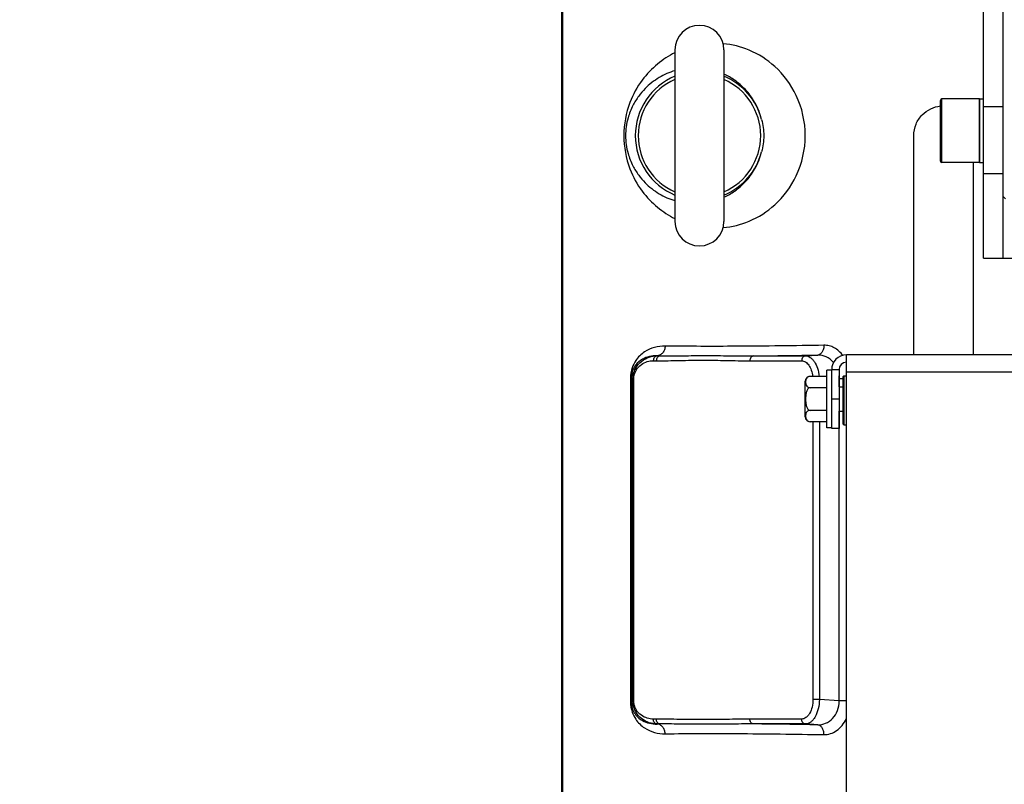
# Model space of a CAD drawing. Extents: x 0 to 2037, y -777 to 1557.
# Tile 21 of 70: x 347 to 447, y 523 to 601. Entities that reach past the tile are written whole.
import ezdxf

# ---------------------------------------------------------------- set-up
doc = ezdxf.new("R2010")
doc.units = 0
doc.header["$LTSCALE"] = 65.395
doc.layers.get('0').update_dxf_attribs({"linetype": 'CONTINUOUS'})
doc.layers.add('3_ALL_AXES', color=7, linetype='CONTINUOUS')
doc.styles.get("Standard").update_dxf_attribs({"font": 'arial.ttf'})
doc.dimstyles.new('DIMSTYLE_1', dxfattribs={"dimtxt": 8, "dimasz": 3, "dimexe": 2, "dimexo": 1.5, "dimgap": 2, "dimtad": 1, "dimdec": 1, "dimlfac": 2, "dimtxsty": 'STANDARD', "dimblk": '_ARROW_FILLED', "dimblk1": '_ARROW_FILLED', "dimblk2": '_ARROW_FILLED', "dimcen": 0.09, "dimazin": 3, "dimtp": 0.8, "dimtm": 0.8, "dimtfac": 1, "dimtdec": 65535, "dimtofl": 0, "dimtmove": 0, "dimatfit": 3, "dimtolj": 1})

# ---------------------------------------------------------------- blocks, each defined once
blk = doc.blocks.new('_ARROW_FILLED')
at = {"color": 0, "linetype": 'BYBLOCK'}
blk.add_solid([(0, 0), (-1, 0.25), (-1, -0.25)], dxfattribs=at)
blk = doc.blocks.new('*D7')
at = {"color": 2, "linetype": 'CONTINUOUS'}
for p, q in [((123.81, 476.83), (123.81, 722.06)), ((123.81, 720.06), (305.06, 720.06)), ((486.31, 720.06), (305.06, 720.06))]:
    blk.add_line(p, q, dxfattribs=at)
at = {"color": 2, "linetype": 'CONTINUOUS', "xscale": 3, "yscale": 3, "zscale": 3, "rotation": 180}
blk.add_blockref('_ARROW_FILLED', (123.81, 720.06), dxfattribs=at)
at = {"color": 2, "linetype": 'CONTINUOUS', "xscale": 3, "yscale": 3, "zscale": 3}
blk.add_blockref('_ARROW_FILLED', (486.31, 720.06), dxfattribs=at)
at = {"color": 2, "linetype": 'CONTINUOUS', "insert": (305.06, 730.06), "char_height": 8, "width": 7.4349, "attachment_point": 2}
blk.add_mtext('A', dxfattribs=at)

msp = doc.modelspace()

# ---------------------------------------------------------------- linework, layer by layer
at = {"color": 7, "linetype": 'CONTINUOUS'}
for p, q in [((447.307, 576.328), (447.307, 634.118)), ((402.255, 481.296), (402.255, 602.828)), ((413.807, 597.578), (413.807, 580.078)), ((418.807, 597.578), (418.807, 580.078)), ((440.907, 586.228), (440.907, 592.428)), ((444.907, 592.578), (441.057, 592.578)), ((444.907, 586.078), (444.907, 592.578)), ((445.307, 591.808), (447.307, 591.808)), ((438.189, 566.453), (438.189, 588.828)), ((444.907, 586.078), (441.057, 586.078)), ((444.289, 566.453), (444.289, 586.078)), ((447.307, 582.618), (447.557, 582.368)), ((445.307, 576.328), (483.807, 576.328)), ((430.557, 564.953), (430.557, 558.953)), ((431.057, 564.328), (430.957, 564.228)), ((430.957, 564.228), (430.957, 559.428)), ((431.057, 564.328), (431.057, 559.328)), ((431.057, 564.328), (431.307, 564.328)), ((430.557, 563.203), (430.957, 563.203)), ((430.557, 560.703), (430.957, 560.703)), ((430.557, 558.953), (429.807, 558.953)), ((431.057, 559.328), (430.957, 559.428)), ((431.057, 559.328), (431.307, 559.328))]:
    msp.add_line(p, q, dxfattribs=at)
at = {"color": 3, "linetype": 'CONTINUOUS'}
for p, q in [((445.307, 576.328), (445.307, 603.868)), ((431.307, 472.453), (431.307, 566.453)), ((483.307, 566.453), (431.307, 566.453)), ((429.807, 558.953), (429.807, 564.953))]:
    msp.add_line(p, q, dxfattribs=at)
at = {"color": 9, "linetype": 'CONTINUOUS'}
for p, q in [((402.358, 481.194), (402.358, 602.828)), ((441.057, 586.078), (441.057, 592.578)), ((445.307, 584.959), (447.307, 584.959)), ((411.973, 566.361), (411.978, 566.357)), ((412.287, 566.357), (411.973, 566.361)), ((411.978, 566.357), (412.287, 566.357)), ((421.839, 566.357), (427.127, 566.357)), ((427.127, 566.357), (428.386, 566.445)), ((411.593, 565.858), (411.903, 565.858)), ((421.455, 565.858), (426.742, 565.858)), ((409.263, 564.107), (409.263, 531.05)), ((409.263, 564.107), (409.346, 564.107)), ((409.346, 564.107), (409.346, 531.05)), ((409.346, 564.107), (409.504, 563.956)), ((429.807, 564.953), (430.557, 564.953)), ((430.557, 564.006), (430.57, 564.006)), ((430.57, 563.203), (430.57, 564.006)), ((430.957, 564.006), (430.57, 564.006)), ((483.307, 564.703), (431.307, 564.703)), ((409.504, 531.2), (409.504, 563.956)), ((409.504, 563.956), (409.594, 563.956)), ((409.594, 531.2), (409.594, 563.956)), ((430.557, 561.953), (429.807, 561.953)), ((430.57, 531.15), (430.57, 560.703)), ((427.887, 559.644), (427.887, 531.292)), ((428.547, 559.644), (428.547, 531.292)), ((409.263, 531.05), (409.346, 531.05)), ((409.504, 531.2), (409.346, 531.05)), ((409.504, 531.2), (409.594, 531.2)), ((428.547, 531.292), (427.887, 531.292)), ((430.57, 531.15), (428.547, 531.292)), ((431.307, 531.15), (430.57, 531.15)), ((411.903, 529.299), (411.593, 529.299)), ((411.978, 528.8), (411.973, 528.796)), ((411.973, 528.796), (412.287, 528.8)), ((412.287, 528.8), (411.978, 528.8)), ((426.742, 529.299), (421.455, 529.299)), ((427.127, 528.8), (421.839, 528.8)), ((428.386, 528.712), (427.127, 528.8))]:
    msp.add_line(p, q, dxfattribs=at)
at = {"color": 7, "linetype": 'CONTINUOUS'}
for centre, radius, start, end in [((416.307, 597.578), 2.5, 0, 180), ((416.307, 588.828), 6.552, 112.43138, 247.56865), ((416.307, 588.828), 6.25, 113.58261, 246.41739), ((416.307, 588.828), 6.552, 14.61539, 67.56476), ((416.307, 588.828), 6.25, 293.58261, 66.41739), ((441.057, 592.428), 0.15, 90, 180), ((416.307, 588.828), 6.552, 292.43525, 345.38474), ((441.057, 586.228), 0.15, 180, 270), ((416.307, 580.078), 2.5, 180, 360), ((431.307, 564.953), 0.75, 90, 180)]:
    msp.add_arc(centre, radius, start, end, dxfattribs=at)
at = {"color": 9, "linetype": 'CONTINUOUS'}
for centre, radius, start, end in [((413.934, 1396.269), 829.95, 270.545768, 270.997739), ((427.882, 564.063), 2.688, 358.79329, 5.71035), ((414.566, -254.204), 783.038, 88.988722, 89.467771)]:
    msp.add_arc(centre, radius, start, end, dxfattribs=at)
at = {"color": 3, "linetype": 'CONTINUOUS'}
msp.add_arc((431.307, 564.953), 1.5, 90, 180, dxfattribs=at)
at = {"color": 9, "linetype": 'CONTINUOUS'}
for points, knots in [([(418.723, 579.447), (419.63, 579.531), (421.555, 580.01), (424.281, 581.745), (426.517, 584.766), (427.426, 588.828), (426.517, 592.89), (424.281, 595.912), (421.555, 597.647), (419.63, 598.125), (418.723, 598.21)], [0, 0, 0, 0, 0.0995763, 0.2130447, 0.3466491, 0.5, 0.653351, 0.7869553, 0.9004237, 1, 1, 1, 1]), ([(413.806, 597.29), (413.174, 596.975), (411.938, 596.174), (410.314, 594.47), (408.958, 592.013), (408.367, 588.828), (408.958, 585.644), (410.314, 583.186), (411.938, 581.483), (413.174, 580.682), (413.806, 580.367)], [0, 0, 0, 0, 0.1015574, 0.2096058, 0.3352397, 0.4999987, 0.6647596, 0.7903942, 0.8984425, 1, 1, 1, 1]), ([(413.807, 595.459), (413.244, 595.292), (412.133, 594.808), (410.913, 593.853), (410.056, 592.847), (409.442, 591.854), (408.914, 590.507), (408.682, 588.828), (408.914, 587.15), (409.442, 585.803), (410.056, 584.81), (410.913, 583.804), (412.133, 582.849), (413.244, 582.365), (413.807, 582.198)], [0, 0, 0, 0, 0.0988791, 0.2016737, 0.2578709, 0.3208638, 0.3974525, 0.4999979, 0.6025452, 0.6791356, 0.7421289, 0.7983262, 0.9011208, 1, 1, 1, 1]), ([(422.647, 590.482), (422.494, 591.099), (422.048, 592.208), (421.055, 593.542), (419.964, 594.485), (419.188, 594.93), (418.807, 595.106)], [0, 0, 0, 0, 0.307399, 0.569562, 0.7970552, 1, 1, 1, 1]), ([(418.807, 582.551), (419.188, 582.726), (419.964, 583.172), (421.055, 584.115), (422.048, 585.448), (422.494, 586.558), (422.647, 587.175)], [0, 0, 0, 0, 0.2029446, 0.4304377, 0.6926007, 1, 1, 1, 1]), ([(412.799, 567.359), (412.434, 567.364), (411.693, 567.271), (410.622, 566.79), (409.841, 566.028), (409.367, 565.087), (409.263, 564.459), (409.263, 564.107)], [0, 0, 0, 0, 0.2051236, 0.4133002, 0.6501705, 0.8020813, 1, 1, 1, 1]), ([(412.799, 567.359), (412.798, 567.234), (412.757, 566.987), (412.579, 566.664), (412.308, 566.435), (412.084, 566.369), (411.973, 566.361)], [0, 0, 0, 0, 0.2643808, 0.5209614, 0.7654494, 1, 1, 1, 1]), ([(429.018, 567.443), (426.042, 567.391), (420.635, 567.322), (415.228, 567.326), (412.799, 567.359)], [0, 0, 0, 0, 0.5505832, 1, 1, 1, 1]), ([(429.018, 567.443), (429.019, 567.319), (428.992, 567.079), (428.862, 566.761), (428.658, 566.527), (428.474, 566.453), (428.386, 566.445)], [0, 0, 0, 0, 0.2900529, 0.5587715, 0.7938402, 1, 1, 1, 1]), ([(430.952, 566.41), (430.712, 566.724), (430.265, 567.128), (429.556, 567.404), (429.194, 567.446), (429.018, 567.443)], [0, 0, 0, 0, 0.5242209, 0.7662398, 1, 1, 1, 1]), ([(411.973, 566.361), (411.716, 566.37), (411.195, 566.324), (410.431, 566.034), (409.847, 565.548), (409.443, 564.883), (409.345, 564.396), (409.346, 564.107)], [0, 0, 0, 0, 0.2001906, 0.4012781, 0.6274213, 0.7750889, 1, 1, 1, 1]), ([(409.504, 563.956), (409.504, 564.158), (409.554, 564.548), (409.817, 565.218), (410.352, 565.846), (411.148, 566.264), (411.707, 566.354), (411.978, 566.357)], [0, 0, 0, 0, 0.1583155, 0.3058763, 0.5621275, 0.78735, 1, 1, 1, 1]), ([(411.978, 566.357), (411.926, 566.353), (411.819, 566.319), (411.648, 566.162), (411.593, 565.978), (411.593, 565.858)], [0, 0, 0, 0, 0.2285776, 0.4720697, 1, 1, 1, 1]), ([(412.287, 566.357), (412.235, 566.353), (412.129, 566.319), (411.957, 566.162), (411.903, 565.978), (411.903, 565.858)], [0, 0, 0, 0, 0.2285775, 0.4720696, 1, 1, 1, 1]), ([(412.287, 566.357), (413.055, 566.354), (414.61, 566.374), (416.97, 566.394), (419.386, 566.373), (421.016, 566.354), (421.839, 566.357)], [0, 0, 0, 0, 0.2412116, 0.4883137, 0.7412784, 1, 1, 1, 1]), ([(421.839, 566.357), (421.788, 566.353), (421.681, 566.319), (421.509, 566.162), (421.455, 565.978), (421.455, 565.858)], [0, 0, 0, 0, 0.2285776, 0.4720697, 1, 1, 1, 1]), ([(427.127, 566.357), (427.075, 566.353), (426.968, 566.319), (426.797, 566.162), (426.742, 565.978), (426.742, 565.858)], [0, 0, 0, 0, 0.2285776, 0.4720697, 1, 1, 1, 1]), ([(427.127, 566.357), (427.209, 566.357), (427.381, 566.329), (427.624, 566.208), (427.849, 566.015), (428.131, 565.656), (428.394, 565.066), (428.497, 564.542), (428.525, 564.263)], [0, 0, 0, 0, 0.0912772, 0.1885445, 0.2959303, 0.4154815, 0.6899092, 1, 1, 1, 1]), ([(429.998, 565.685), (429.796, 565.926), (429.3, 566.319), (428.68, 566.452), (428.386, 566.445)], [0, 0, 0, 0, 0.5168838, 1, 1, 1, 1]), ([(409.594, 563.956), (409.594, 564.132), (409.641, 564.465), (409.877, 565.011), (410.323, 565.492), (410.952, 565.796), (411.385, 565.858), (411.593, 565.858)], [0, 0, 0, 0, 0.1721349, 0.3254084, 0.5784673, 0.7957383, 1, 1, 1, 1]), ([(411.903, 565.858), (412.699, 565.858), (414.291, 565.893), (416.679, 565.927), (419.067, 565.893), (420.659, 565.858), (421.455, 565.858)], [0, 0, 0, 0, 0.2500028, 0.5000001, 0.7499973, 1, 1, 1, 1]), ([(426.742, 565.858), (426.876, 565.858), (427.17, 565.76), (427.508, 565.397), (427.753, 564.88), (427.839, 564.478), (427.864, 564.263)], [0, 0, 0, 0, 0.1911163, 0.4178018, 0.6908728, 1, 1, 1, 1]), ([(409.263, 531.05), (409.263, 530.698), (409.367, 530.07), (409.841, 529.129), (410.622, 528.367), (411.693, 527.886), (412.434, 527.793), (412.799, 527.798)], [0, 0, 0, 0, 0.1979111, 0.3498218, 0.5866949, 0.794874, 1, 1, 1, 1]), ([(409.346, 531.05), (409.345, 530.761), (409.443, 530.274), (409.847, 529.609), (410.431, 529.123), (411.195, 528.833), (411.716, 528.786), (411.973, 528.796)], [0, 0, 0, 0, 0.2249009, 0.3725714, 0.5987176, 0.7998073, 1, 1, 1, 1]), ([(411.978, 528.8), (411.707, 528.802), (411.148, 528.893), (410.352, 529.311), (409.817, 529.938), (409.554, 530.609), (409.504, 530.999), (409.504, 531.2)], [0, 0, 0, 0, 0.21265, 0.4378725, 0.6941237, 0.8416845, 1, 1, 1, 1]), ([(411.593, 529.299), (411.385, 529.299), (410.952, 529.36), (410.323, 529.665), (409.877, 530.145), (409.641, 530.691), (409.594, 531.025), (409.594, 531.2)], [0, 0, 0, 0, 0.2042617, 0.4215327, 0.6745916, 0.8278651, 1, 1, 1, 1]), ([(427.887, 531.292), (427.887, 531.036), (427.835, 530.547), (427.633, 529.985), (427.393, 529.635), (427.194, 529.446), (426.975, 529.327), (426.818, 529.299), (426.742, 529.299)], [0, 0, 0, 0, 0.3070026, 0.5838282, 0.7046495, 0.8125692, 0.9095122, 1, 1, 1, 1]), ([(428.547, 531.292), (428.544, 530.972), (428.473, 530.362), (428.221, 529.661), (427.924, 529.223), (427.681, 528.986), (427.412, 528.836), (427.219, 528.8), (427.127, 528.8)], [0, 0, 0, 0, 0.3085686, 0.5866623, 0.7076432, 0.815203, 0.9111393, 1, 1, 1, 1]), ([(428.386, 528.712), (428.659, 528.705), (429.231, 528.818), (429.965, 529.341), (430.469, 530.16), (430.577, 530.817), (430.57, 531.15)], [0, 0, 0, 0, 0.2255951, 0.4651491, 0.7247997, 1, 1, 1, 1]), ([(411.978, 528.8), (411.926, 528.804), (411.819, 528.838), (411.648, 528.994), (411.593, 529.179), (411.593, 529.299)], [0, 0, 0, 0, 0.2285775, 0.4720696, 1, 1, 1, 1]), ([(421.455, 529.299), (420.659, 529.299), (419.067, 529.263), (416.679, 529.229), (414.291, 529.263), (412.699, 529.299), (411.903, 529.299)], [0, 0, 0, 0, 0.2500027, 0.4999999, 0.7499972, 1, 1, 1, 1]), ([(412.287, 528.8), (412.235, 528.804), (412.129, 528.838), (411.957, 528.994), (411.903, 529.179), (411.903, 529.299)], [0, 0, 0, 0, 0.2285776, 0.4720697, 1, 1, 1, 1]), ([(412.799, 527.798), (412.798, 527.922), (412.757, 528.17), (412.579, 528.492), (412.308, 528.722), (412.084, 528.788), (411.973, 528.796)], [0, 0, 0, 0, 0.2643808, 0.5209614, 0.7654495, 1, 1, 1, 1]), ([(421.839, 528.8), (421.016, 528.803), (419.386, 528.783), (416.97, 528.763), (414.61, 528.783), (413.055, 528.803), (412.287, 528.8)], [0, 0, 0, 0, 0.2587217, 0.5116863, 0.7587884, 1, 1, 1, 1]), ([(421.839, 528.8), (421.788, 528.804), (421.681, 528.838), (421.509, 528.994), (421.455, 529.179), (421.455, 529.299)], [0, 0, 0, 0, 0.2285776, 0.4720697, 1, 1, 1, 1]), ([(427.127, 528.8), (427.075, 528.804), (426.968, 528.838), (426.797, 528.994), (426.742, 529.179), (426.742, 529.299)], [0, 0, 0, 0, 0.2285776, 0.4720697, 1, 1, 1, 1]), ([(429.018, 527.713), (429.241, 527.71), (429.702, 527.78), (430.343, 528.106), (430.903, 528.631), (431.187, 529.079), (431.308, 529.323)], [0, 0, 0, 0, 0.226787, 0.4654629, 0.7226174, 1, 1, 1, 1]), ([(412.799, 527.798), (415.228, 527.83), (420.635, 527.835), (426.042, 527.766), (429.018, 527.713)], [0, 0, 0, 0, 0.4494168, 1, 1, 1, 1]), ([(429.018, 527.713), (429.019, 527.837), (428.992, 528.077), (428.862, 528.396), (428.658, 528.63), (428.474, 528.704), (428.386, 528.712)], [0, 0, 0, 0, 0.2900528, 0.5587713, 0.7938401, 1, 1, 1, 1])]:
    msp.add_open_spline(points, degree=3, knots=knots, dxfattribs=at)
at = {"color": 7, "linetype": 'CONTINUOUS'}
for points, knots in [([(438.189, 588.828), (438.189, 589.228), (438.346, 590.014), (438.986, 590.98), (439.877, 591.623), (440.565, 591.819), (440.906, 591.856)], [0, 0, 0, 0, 0.2704816, 0.5265076, 0.7674001, 1, 1, 1, 1]), ([(422.647, 590.482), (422.787, 589.943), (422.963, 588.828), (422.787, 587.713), (422.647, 587.175)], [0, 0, 0, 0, 0.5, 1, 1, 1, 1])]:
    msp.add_open_spline(points, degree=3, knots=knots, dxfattribs=at)
at = {"layer": '3_ALL_AXES', "color": 7, "linetype": 'CONTINUOUS'}
for p, q in [((444.907, 592.578), (445.307, 592.578)), ((444.907, 592.527), (444.907, 586.129)), ((444.907, 586.078), (445.307, 586.078)), ((429.307, 564.263), (427.607, 564.263)), ((429.307, 559.003), (429.307, 564.903)), ((429.807, 564.903), (429.307, 564.903)), ((427.107, 560.144), (427.107, 563.763)), ((429.307, 563.108), (427.607, 563.108)), ((429.307, 560.799), (427.607, 560.799)), ((429.307, 559.644), (427.607, 559.644)), ((429.807, 559.003), (429.307, 559.003))]:
    msp.add_line(p, q, dxfattribs=at)
for centre, start, end in [((427.607, 563.763), 90, 180), ((427.607, 560.144), 180, 269.99983)]:
    msp.add_arc(centre, 0.5, start, end, dxfattribs=at)
for points, knots in [([(427.607, 564.263), (427.513, 564.263), (427.346, 564.216), (427.204, 564.043), (427.154, 563.871), (427.145, 563.76), (427.145, 563.705)], [0, 0, 0, 0, 0.3473393, 0.5892909, 0.7979706, 1, 1, 1, 1]), ([(427.145, 563.705), (427.144, 563.647), (427.149, 563.53), (427.193, 563.348), (427.333, 563.16), (427.508, 563.108), (427.607, 563.108)], [0, 0, 0, 0, 0.2040807, 0.4133925, 0.6529462, 1, 1, 1, 1]), ([(427.607, 563.108), (427.551, 563.108), (427.438, 563.066), (427.326, 562.937), (427.251, 562.785), (427.188, 562.569), (427.152, 562.29), (427.141, 561.954), (427.152, 561.617), (427.187, 561.338), (427.251, 561.122), (427.325, 560.97), (427.438, 560.84), (427.551, 560.799), (427.607, 560.799)], [0, 0, 0, 0, 0.0622163, 0.1247372, 0.1872853, 0.2498498, 0.3748646, 0.4999363, 0.6250079, 0.7500304, 0.8125943, 0.8751544, 0.9377063, 1, 1, 1, 1]), ([(427.145, 560.238), (427.144, 560.181), (427.15, 560.064), (427.194, 559.883), (427.334, 559.695), (427.509, 559.644), (427.607, 559.644)], [0, 0, 0, 0, 0.203935, 0.4131998, 0.6529266, 1, 1, 1, 1]), ([(427.607, 560.799), (427.512, 560.799), (427.345, 560.752), (427.203, 560.577), (427.154, 560.405), (427.145, 560.293), (427.145, 560.238)], [0, 0, 0, 0, 0.3473231, 0.5890916, 0.7978145, 1, 1, 1, 1])]:
    msp.add_open_spline(points, degree=3, knots=knots, dxfattribs=at)

# ---------------------------------------------------------------- dimensions: what is measured, and where the dimension line sits
at = {"color": 2, "linetype": 'CONTINUOUS'}
dim = msp.add_linear_dim(base=(123.807, 720.061), p1=(486.307, 735.769), p2=(123.807, 475.328), angle=180, text='A', dimstyle='DIMSTYLE_1', dxfattribs=at)
dim.commit()
dim.dimension.update_dxf_attribs({"geometry": '*D7', "text_midpoint": (305.027, 720.061), "dimtype": 160})

doc.saveas('drawing.dxf')
